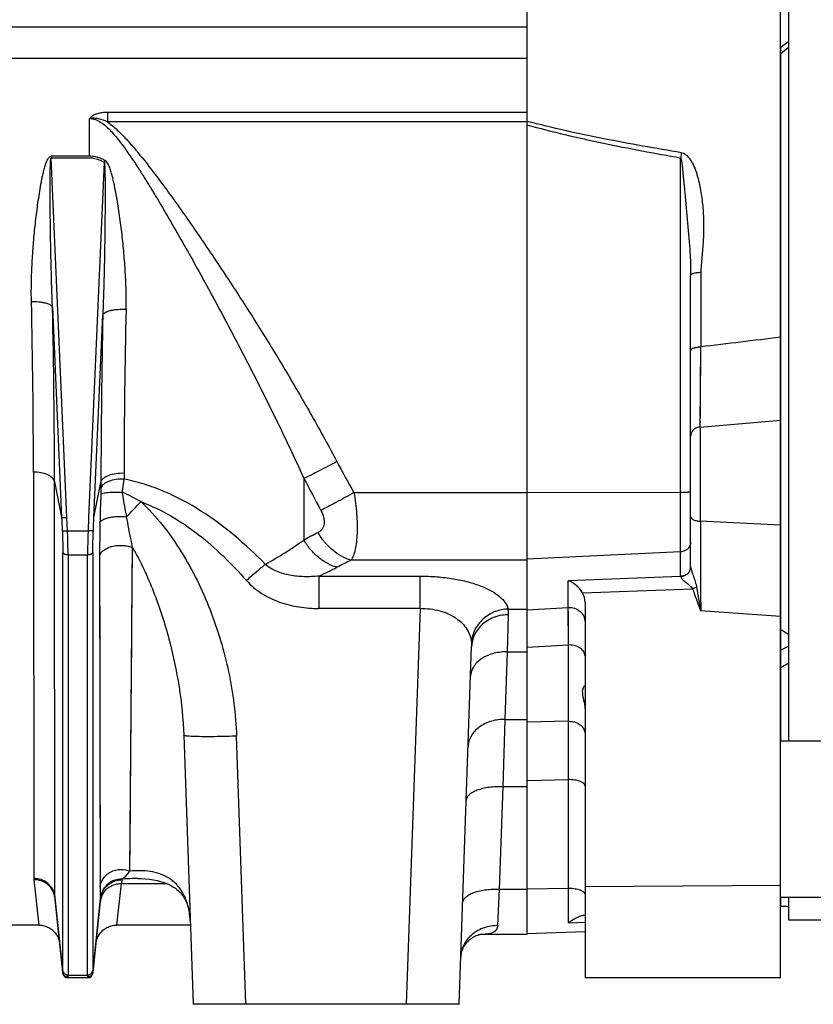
# Model space of a CAD drawing. Extents: x -1724 to 1181, y 2 to 1734.
# Tile 34 of 83: x -667 to -517, y 677 to 863. Entities that reach past the tile are written whole.
import ezdxf

# ---------------------------------------------------------------- set-up
doc = ezdxf.new("R2010")
doc.units = 0
doc.header["$LTSCALE"] = 65.395
doc.layers.get('0').update_dxf_attribs({"linetype": 'CONTINUOUS'})

msp = doc.modelspace()

# ---------------------------------------------------------------- linework, layer by layer
at = {"color": 6, "linetype": 'CONTINUOUS'}
for p, q in [((-523.49, 682.01), (-523.49, 1042.17)), ((-571.49, 862.01), (-916.99, 862.01)), ((-540.49, 759.87), (-540.49, 814.96)), ((-560.49, 753.07), (-560.49, 682.01)), ((-584.32, 677.01), (-581.96, 744.71)), ((-636.45, 727.94), (-634.67, 677.01)), ((-660.84, 697.22), (-659.34, 682.9)), ((-653.65, 682.9), (-652.17, 697.03)), ((-663.9, 692.01), (-671.09, 692.01)), ((-635.19, 692.01), (-649.09, 692.01)), ((-582, 689.48), (-581.78, 689.63)), ((-581.79, 689.63), (-581.58, 689.76)), ((-581.58, 689.76), (-581.39, 689.86)), ((-581.39, 689.86), (-581.22, 689.95)), ((-581.22, 689.95), (-581.06, 690.02)), ((-581.06, 690.02), (-580.91, 690.07)), ((-580.92, 690.07), (-580.79, 690.12)), ((-580.79, 690.12), (-580.67, 690.15)), ((-580.68, 690.15), (-580.58, 690.18)), ((-580.58, 690.18), (-580.5, 690.2)), ((-580.5, 690.2), (-580.43, 690.21)), ((-571.49, 690.22), (-580.38, 690.22)), ((-560.49, 690.74), (-571.49, 690.36)), ((-583.53, 687.69), (-583.4, 687.93)), ((-583.4, 687.93), (-583.24, 688.18)), ((-583.24, 688.18), (-583.06, 688.44)), ((-583.06, 688.44), (-582.86, 688.69)), ((-582.86, 688.68), (-582.65, 688.92)), ((-582.65, 688.92), (-582.43, 689.13)), ((-582.43, 689.13), (-582.21, 689.32)), ((-582.22, 689.32), (-581.99, 689.49)), ((-584, 686.11), (-583.99, 686.23)), ((-583.99, 686.23), (-583.97, 686.36)), ((-583.97, 686.36), (-583.94, 686.51)), ((-583.94, 686.51), (-583.91, 686.68)), ((-583.91, 686.68), (-583.86, 686.85)), ((-583.86, 686.85), (-583.8, 687.05)), ((-583.8, 687.04), (-583.72, 687.25)), ((-583.73, 687.25), (-583.64, 687.46)), ((-583.64, 687.46), (-583.53, 687.69)), ((-654.65, 682.01), (-658.34, 682.01)), ((-523.49, 682.01), (-560.49, 682.01)), ((-584.32, 677.01), (-634.67, 677.01))]:
    msp.add_line(p, q, dxfattribs=at)
at = {"color": 2, "linetype": 'CONTINUOUS'}
for p, q in [((-571.49, 1033.78), (-571.49, 690.22)), ((-654.3, 837.54), (-661.54, 837.54)), ((-661.54, 837.54), (-661.54, 837.25)), ((-661.54, 837.25), (-654.3, 837.25)), ((-652.17, 697.1), (-652.17, 697.11)), ((-652.17, 697.1), (-652.17, 697.11))]:
    msp.add_line(p, q, dxfattribs=at)
at = {"color": 7, "linetype": 'CONTINUOUS'}
for p, q in [((-521.96, 997.21), (-521.96, 726.81)), ((-523.46, 858.19), (-521.96, 859.24)), ((-523.46, 858.19), (-523.46, 726.81)), ((-503.46, 726.81), (-523.49, 726.81)), ((-503.46, 697.21), (-523.49, 697.21)), ((-523.46, 697.21), (-523.46, 695.59)), ((-521.96, 697.21), (-521.96, 693.01)), ((-521.96, 693.01), (-504.96, 693.01))]:
    msp.add_line(p, q, dxfattribs=at)
at = {"color": 9, "linetype": 'CONTINUOUS'}
for p, q in [((-859.1, 856.08), (-571.49, 856.08)), ((-654.3, 837.54), (-654.3, 844.69)), ((-571.49, 845.84), (-650.9, 845.84)), ((-650.9, 845.84), (-650.9, 844.04)), ((-571.49, 844.04), (-650.9, 844.04)), ((-571.47, 844.15), (-571.49, 844.16)), ((-571.47, 844.15), (-571.49, 844.16)), ((-658.55, 769.15), (-661.54, 837.25)), ((-542.39, 758.01), (-542.39, 837.25)), ((-651.49, 836.41), (-654.44, 769.15)), ((-538.56, 815.52), (-538.56, 801.46)), ((-661.29, 808.96), (-659.55, 769.17)), ((-653.44, 769.17), (-651.76, 807.52)), ((-538.67, 786.28), (-538.56, 801.46)), ((-538.67, 786.28), (-523.49, 787.56)), ((-538.67, 786.81), (-538.66, 787.37)), ((-538.67, 786.28), (-538.67, 768.46)), ((-664.88, 777.74), (-664.83, 700.84)), ((-647.74, 777.58), (-647.74, 776.44)), ((-660.9, 775.96), (-659.55, 769.17)), ((-660.85, 697.43), (-660.9, 775.96)), ((-653.44, 769.17), (-652.12, 775.8)), ((-652.12, 775.8), (-652.12, 774.64)), ((-613.69, 776.55), (-613.69, 764.88)), ((-604.23, 773.88), (-571.49, 773.88)), ((-571.49, 773.89), (-542.39, 773.95)), ((-658.44, 766.65), (-658.55, 769.15)), ((-654.44, 769.15), (-654.55, 766.65)), ((-523.49, 767.7), (-538.67, 768.46)), ((-658.44, 766.65), (-654.55, 766.65)), ((-659.33, 683.4), (-659.33, 762.53)), ((-653.66, 762.53), (-653.66, 683.4)), ((-646.63, 702.21), (-646.15, 763.49)), ((-542.39, 762.67), (-571.49, 761.26)), ((-654.65, 762.06), (-658.34, 762.06)), ((-658.34, 762.06), (-658.34, 682.54)), ((-654.65, 682.54), (-654.65, 762.06)), ((-652.37, 761.78), (-652.28, 699.19)), ((-571.49, 761.06), (-604.78, 761.06)), ((-610.87, 758.06), (-591.69, 758.06)), ((-610.87, 758.06), (-610.87, 751.94)), ((-591.69, 751.94), (-591.69, 758.06)), ((-542.39, 757.99), (-563.65, 757.2)), ((-563.65, 752.15), (-563.65, 757.2)), ((-560.95, 754.89), (-540.13, 755.66)), ((-646.28, 745.38), (-646.24, 751.2)), ((-591.69, 751.94), (-610.87, 751.94)), ((-591.69, 751.94), (-594.31, 677.01)), ((-575.04, 751.83), (-571.49, 751.83)), ((-571.49, 751.68), (-563.65, 752.15)), ((-563.64, 750.8), (-563.65, 752.15)), ((-563.6, 745.03), (-563.65, 752.15)), ((-523.49, 750.4), (-538.6, 751.49)), ((-575.16, 743.73), (-574.96, 750.74)), ((-563.63, 749.15), (-563.64, 750.8)), ((-563.62, 747.89), (-563.63, 749.15)), ((-575.62, 730.95), (-575.16, 743.73)), ((-575.16, 743.73), (-571.49, 743.73)), ((-571.49, 744.59), (-563.6, 745.03)), ((-563.6, 730.58), (-563.6, 745.03)), ((-523.46, 744.05), (-521.96, 744.79)), ((-575.98, 718.2), (-575.62, 730.95)), ((-575.62, 730.95), (-571.49, 730.95)), ((-563.6, 730.58), (-571.49, 730.4)), ((-624.68, 677.01), (-626.45, 727.77)), ((-571.49, 719.37), (-563.6, 719.54)), ((-563.6, 692.42), (-563.6, 719.54)), ((-576.65, 698.82), (-575.98, 718.2)), ((-571.49, 718.2), (-575.98, 718.2)), ((-646.63, 702.21), (-646.62, 703.66)), ((-664.82, 700.6), (-663.9, 692.01)), ((-652.28, 700.67), (-652.28, 699.19)), ((-649.09, 692.01), (-648.25, 699.88)), ((-648.19, 700.57), (-648.25, 699.88)), ((-648.25, 699.88), (-639.69, 699.88)), ((-571.49, 698.88), (-563.6, 698.99)), ((-560.49, 699.32), (-523.49, 699.55)), ((-659.34, 683.06), (-660.85, 697.43)), ((-652.17, 697.1), (-653.65, 683.06)), ((-652.16, 697.1), (-652.16, 697.11)), ((-652.16, 697.1), (-652.16, 697.11)), ((-652.11, 697.08), (-652.11, 697.09)), ((-652.11, 697.08), (-652.11, 697.09)), ((-577.01, 691.91), (-576.65, 698.82)), ((-576.65, 698.82), (-571.49, 698.82)), ((-563.6, 692.42), (-560.49, 692.56)), ((-563.6, 692.42), (-560.49, 692.56)), ((-658.34, 682.54), (-654.65, 682.54)), ((-658.34, 682.01), (-658.35, 682.07)), ((-654.64, 682.07), (-654.65, 682.01))]:
    msp.add_line(p, q, dxfattribs=at)
for points in [[(-538.66, 787.95), (-538.65, 788.56), (-538.65, 789.2), (-538.64, 789.86), (-538.64, 790.55), (-538.56, 801.46)], [(-646.24, 751.2), (-646.22, 754.18), (-646.2, 757.21), (-646.15, 763.49)], [(-652.37, 761.78), (-652.37, 758.57), (-652.36, 755.42)], [(-652.36, 755.42), (-652.35, 749.27), (-652.35, 746.28), (-652.34, 743.35), (-652.34, 740.48), (-652.33, 737.67), (-652.33, 734.93), (-652.32, 732.25)], [(-563.6, 745.78), (-563.61, 746.51), (-563.62, 747.89)], [(-646.37, 734.5), (-646.35, 737.13), (-646.33, 739.82), (-646.28, 745.38)], [(-646.47, 722.37), (-646.45, 724.66), (-646.43, 727.01), (-646.41, 729.44), (-646.37, 734.5)], [(-652.32, 732.25), (-652.31, 727.1), (-652.31, 724.62), (-652.31, 722.22), (-652.3, 719.88), (-652.3, 717.62)], [(-646.56, 710.22), (-646.55, 712.05), (-646.53, 713.97), (-646.52, 715.96), (-646.5, 718.02), (-646.47, 722.37)], [(-652.3, 717.62), (-652.3, 713.31), (-652.29, 711.27), (-652.29, 709.31)], [(-646.62, 703.66), (-646.59, 706.78), (-646.56, 710.22)], [(-652.29, 709.31), (-652.29, 705.62), (-652.28, 703.89), (-652.28, 700.67)]]:
    msp.add_lwpolyline(points, dxfattribs=at)
at = {"color": 6, "linetype": 'CONTINUOUS'}
for points in [[(-645.15, 700.81), (-644.52, 700.8), (-643.69, 700.75), (-642.9, 700.68), (-642.16, 700.57), (-641.48, 700.43), (-640.84, 700.27), (-640.23, 700.09), (-639.68, 699.88), (-639.18, 699.66), (-638.74, 699.43), (-638.36, 699.21), (-638.02, 698.98), (-637.73, 698.76), (-637.47, 698.54), (-637.24, 698.31), (-637.03, 698.09), (-636.84, 697.86), (-636.66, 697.62), (-636.5, 697.38), (-636.34, 697.13), (-636.2, 696.87), (-636.06, 696.59), (-635.94, 696.31), (-635.82, 696.01), (-635.72, 695.71), (-635.62, 695.39), (-635.54, 695.06), (-635.46, 694.72), (-635.39, 694.37), (-635.34, 694.02), (-635.29, 693.65), (-635.25, 693.27), (-635.23, 692.88), (-635.21, 692.58)], [(-663.9, 692.01), (-663.77, 692.01), (-663.54, 691.99), (-663.32, 691.97), (-663.09, 691.93), (-662.87, 691.87), (-662.65, 691.81), (-662.43, 691.73), (-662.22, 691.64), (-662.01, 691.54), (-661.82, 691.42), (-661.62, 691.3), (-661.44, 691.16), (-661.26, 691.02), (-661.09, 690.86), (-660.93, 690.69), (-660.78, 690.52), (-660.65, 690.34), (-660.52, 690.15), (-660.4, 689.95), (-660.29, 689.75), (-660.2, 689.54), (-660.12, 689.32), (-660.05, 689.1), (-659.99, 688.88), (-659.95, 688.65), (-659.92, 688.43)], [(-653.07, 688.43), (-653.04, 688.65), (-653, 688.88), (-652.94, 689.1), (-652.87, 689.32), (-652.79, 689.54), (-652.7, 689.75), (-652.59, 689.95), (-652.47, 690.15), (-652.34, 690.34), (-652.21, 690.52), (-652.06, 690.69), (-651.9, 690.86), (-651.73, 691.02), (-651.55, 691.16), (-651.37, 691.3), (-651.17, 691.42), (-650.98, 691.54), (-650.77, 691.64), (-650.56, 691.73), (-650.34, 691.81), (-650.12, 691.87), (-649.9, 691.93), (-649.67, 691.97), (-649.44, 691.99), (-649.22, 692.01), (-649.09, 692.01)], [(-580.43, 690.21), (-580.39, 690.22), (-580.35, 690.22), (-580.33, 690.23)], [(-584.01, 685.97), (-584.01, 686.02), (-584, 686.12)], [(-584.01, 685.97), (-584.01, 686.02), (-584, 686.11)]]:
    msp.add_lwpolyline(points, dxfattribs=at)
at = {"color": 9, "linetype": 'CONTINUOUS'}
for centre, radius, start, end in [((-377.6, 808.2), 167.33, 169.6668, 170.0051), ((-2167.17, 775.67), 1502.29, 0.07915, 1.30879), ((-2163.91, 774.67), 1503.01, 0.04901, 1.30702), ((929.55, 773.78), 1581.67, 178.77746, 179.92663), ((708.09, 776.36), 1355.83, 178.63846, 179.9484), ((-378.61, 901.39), 259.17, 207.9964, 209.4731), ((-377.64, 897.74), 265.34, 207.1764, 208.6574), ((-322.97, 761.05), 329.41, 177.8259, 178.7637), ((-664.11, 738.11), 39.26, 60.1444, 65.8861), ((-836.51, 949.34), 261.22, 316.4289, 317.2896), ((-370.27, 762.01), 282.1, 178.7499, 180.0452), ((6544.04, 789.04), 7082.73, 180.166469, 180.303755), ((-459.9, 484.54), 319.75, 118.2057, 118.7492), ((-665.11, 838.53), 89.82, 299.4183, 304.9223), ((-452.29, 454.02), 342.83, 116.4097, 116.9082), ((-655.63, 854.66), 106.46, 294.8628, 296.913), ((-542.02, 758.05), 0.377, 196.6673, 200.4054), ((-241.56, 804.74), 301.78, 189.3051, 190.1642), ((-563.49, 740.68), 4.35, 89.9995, 91.3802), ((-563.49, 726.71), 3.87, 90, 91.5501), ((-662.46, 700.85), 2.38, 180.1311, 186.0601), ((-645.13, 652.57), 48.24, 90.0174, 93.6361), ((-649.03, 700.64), 0.849, 355.1718, 356.8882), ((-563.49, 691.62), 7.37, 89.9999, 90.8136), ((-658.83, 697.43), 2.02, 180.0337, 185.9838), ((-648.39, 696.64), 3.8, 173.0557, 173.9993), ((-648.55, 696.09), 3.69, 164.4379, 166.645), ((-648.54, 696.09), 3.7, 162.9962, 164.2878), ((-648.64, 696.11), 3.61, 166.6081, 173.9836), ((-652.45, 697.06), 0.284, 353.9436, 356.666)]:
    msp.add_arc(centre, radius, start, end, dxfattribs=at)
at = {"color": 2, "linetype": 'CONTINUOUS'}
for centre, radius, start, end in [((-554.22, 779.82), 112.54, 149.6218, 149.8075), ((-542.21, 759.87), 1.72, 359.237, 359.9999), ((-542.22, 759.87), 1.72, 355.7347, 359.2354), ((-542.2, 759.85), 1.71, 355.4428, 359.7241), ((-539.72, 759.87), 0.775, 180.0007, 181.6877), ((-542.49, 760.17), 2.15, 272.7831, 276.4532), ((-541.78, 758.01), 0.609, 180.035, 182.6951), ((-542.51, 760.12), 2.14, 273.1724, 276.8604), ((-652.23, 700.02), 4.1, 9.5084, 9.6985), ((-648.23, 696.72), 3.96, 170.987, 174.4177), ((-652.74, 696.98), 0.579, 11.6224, 12.7048), ((-658.39, 683.16), 0.964, 185.7423, 190.6036), ((-654.61, 683.16), 0.974, 344.8075, 354.234), ((-654.54, 682.99), 0.895, 1.739, 4.2334)]:
    msp.add_arc(centre, radius, start, end, dxfattribs=at)
at = {"color": 7, "linetype": 'CONTINUOUS'}
for centre, radius, start, end in [((-525.96, 791.01), 6, 65.362, 65.6766), ((-518.57, 877.43), 181.91, 268.4573, 268.9298)]:
    msp.add_arc(centre, radius, start, end, dxfattribs=at)
at = {"color": 6, "linetype": 'CONTINUOUS'}
for centre, radius, start, end in [((-557.22, 683.63), 10.86, 125.3025, 125.9822), ((-658.34, 683.01), 1, 186, 270), ((-654.65, 683.01), 1, 270, 354)]:
    msp.add_arc(centre, radius, start, end, dxfattribs=at)
msp.add_ellipse((-563.49, 753.13), major_axis=(-0.26, 3.4), ratio=0.879657, start_param=-1.658537, end_param=-1.098417, dxfattribs=at)
at = {"color": 7, "linetype": 'CONTINUOUS'}
msp.add_open_spline([(-523.46, 856.93), (-522.98, 857.37), (-522.47, 857.79), (-521.97, 858.21)], degree=3, dxfattribs=at)
at = {"color": 9, "linetype": 'CONTINUOUS'}
for points, knots in [([(-650.9, 845.84), (-651.23, 845.84), (-651.87, 845.8), (-652.8, 845.62), (-653.52, 845.32), (-653.95, 845.02), (-654.16, 844.83), (-654.25, 844.74), (-654.3, 844.69)], [0, 0, 0, 0, 0.262939, 0.523049, 0.773602, 0.891195, 0.946871, 1, 1, 1, 1]), ([(-650.9, 844.04), (-651.43, 844.29), (-652.26, 844.6), (-653.28, 844.74), (-653.86, 844.73), (-654.15, 844.71), (-654.3, 844.69)], [0, 0, 0, 0, 0.499577, 0.749704, 0.874861, 1, 1, 1, 1]), ([(-654.3, 844.69), (-653.91, 844.69), (-653.13, 844.53), (-652.09, 843.97), (-651.14, 843.23), (-650.27, 842.37), (-649.45, 841.45), (-648.41, 840.16), (-647.18, 838.48), (-645.77, 836.41), (-644.4, 834.29), (-643.07, 832.16), (-641.32, 829.28), (-639.18, 825.65), (-636.67, 821.27), (-634.19, 816.87), (-631.76, 812.45), (-629.36, 808.01), (-626.21, 802.08), (-622.36, 794.63), (-617.92, 785.63), (-615.08, 779.58), (-613.69, 776.55)], [0, 0, 0, 0, 0.014331, 0.029, 0.044002, 0.059233, 0.074608, 0.090091, 0.121236, 0.152533, 0.183917, 0.215355, 0.246825, 0.309816, 0.372828, 0.435826, 0.498791, 0.561706, 0.62456, 0.750053, 0.875214, 1, 1, 1, 1]), ([(-650.9, 844.04), (-650.23, 843.58), (-648.99, 842.53), (-647.29, 840.78), (-645.69, 838.95), (-643.63, 836.44), (-641.16, 833.22), (-638.29, 829.29), (-635.48, 825.31), (-632.72, 821.31), (-630, 817.27), (-626.43, 811.85), (-622.06, 805.01), (-616.98, 796.7), (-612.09, 788.29), (-608.97, 782.6), (-607.44, 779.73)], [0, 0, 0, 0, 0.031233, 0.062484, 0.093737, 0.12499, 0.187494, 0.249998, 0.312502, 0.375005, 0.437507, 0.500009, 0.62501, 0.750009, 0.875006, 1, 1, 1, 1]), ([(-571.49, 843.5), (-569.1, 842.83), (-564.29, 841.61), (-554.6, 839.47), (-547.28, 838.1), (-542.39, 837.25)], [0, 0, 0, 0, 0.249979, 0.49998, 1, 1, 1, 1]), ([(-542.22, 838.22), (-547.13, 839.03), (-554.48, 840.32), (-564.22, 842.36), (-569.06, 843.52), (-571.47, 844.15)], [0, 0, 0, 0, 0.500198, 0.750176, 1, 1, 1, 1]), ([(-665.27, 809.98), (-665.3, 811.13), (-665.3, 813.44), (-665.18, 816.92), (-664.95, 820.41), (-664.69, 823.33), (-664.43, 825.66), (-664.22, 827.42), (-663.97, 829.18), (-663.7, 830.93), (-663.45, 832.4), (-663.22, 833.56), (-663.02, 834.43), (-662.84, 835.15), (-662.67, 835.73), (-662.54, 836.15), (-662.38, 836.57), (-662.22, 836.91), (-662.07, 837.17), (-661.93, 837.35), (-661.76, 837.5), (-661.61, 837.54), (-661.54, 837.54)], [0, 0, 0, 0, 0.122622, 0.246032, 0.370176, 0.494998, 0.557647, 0.620442, 0.683378, 0.746447, 0.809643, 0.841288, 0.872963, 0.904668, 0.920534, 0.936409, 0.952294, 0.968189, 0.976147, 0.984111, 0.992074, 1, 1, 1, 1]), ([(-661.29, 808.96), (-661.34, 810.14), (-661.42, 812.52), (-661.52, 816.1), (-661.59, 819.08), (-661.64, 821.47), (-661.67, 823.26), (-661.69, 825.05), (-661.71, 826.84), (-661.72, 828.34), (-661.73, 829.53), (-661.73, 830.43), (-661.74, 831.32), (-661.73, 832.21), (-661.73, 833.1), (-661.73, 833.84), (-661.72, 834.44), (-661.71, 834.88), (-661.7, 835.32), (-661.69, 835.75), (-661.68, 836.11), (-661.66, 836.4), (-661.65, 836.61), (-661.64, 836.81), (-661.62, 836.97), (-661.6, 837.09), (-661.59, 837.17), (-661.57, 837.22), (-661.55, 837.25), (-661.54, 837.25)], [0, 0, 0, 0, 0.125964, 0.252214, 0.378662, 0.441935, 0.505229, 0.568532, 0.631829, 0.695102, 0.72672, 0.758318, 0.789889, 0.821421, 0.852895, 0.88428, 0.899923, 0.915517, 0.931042, 0.946465, 0.961719, 0.969243, 0.976649, 0.983865, 0.990719, 0.993897, 0.996694, 0.998847, 1, 1, 1, 1]), ([(-542.39, 837.25), (-542.37, 837.23), (-542.35, 837.18), (-542.32, 837.09), (-542.29, 836.97), (-542.25, 836.79), (-542.2, 836.55), (-542.16, 836.23), (-542.12, 835.9), (-542.07, 835.45), (-542.01, 834.88), (-541.94, 834.2), (-541.88, 833.52), (-541.81, 832.84), (-541.73, 831.92), (-541.62, 830.76), (-541.5, 829.36), (-541.37, 827.94), (-541.23, 826.52), (-541.1, 825.09), (-540.93, 823.19), (-540.72, 820.8), (-540.56, 818.39), (-540.5, 816.45), (-540.49, 815.46), (-540.49, 814.96)], [0, 0, 0, 0, 0.003156, 0.007576, 0.012931, 0.018954, 0.032234, 0.0466, 0.061531, 0.076792, 0.107652, 0.138155, 0.168402, 0.198851, 0.229618, 0.291951, 0.355025, 0.418566, 0.482406, 0.546436, 0.610582, 0.739078, 0.86813, 0.933446, 1, 1, 1, 1]), ([(-542.22, 838.22), (-541.72, 838.14), (-541.09, 837.6), (-540.5, 836.81), (-540.11, 836.15), (-539.79, 835.47), (-539.52, 834.76), (-539.29, 834.04), (-539.02, 833.07), (-538.74, 831.85), (-538.39, 829.88), (-538.11, 827.39), (-538, 824.4), (-538.09, 821.91), (-538.23, 819.94), (-538.37, 818.46), (-538.51, 816.99), (-538.56, 816.01), (-538.56, 815.52)], [0, 0, 0, 0, 0.062396, 0.094059, 0.125689, 0.157285, 0.188854, 0.220398, 0.251918, 0.314876, 0.377734, 0.503112, 0.628059, 0.752558, 0.814639, 0.876592, 0.938396, 1, 1, 1, 1]), ([(-651.49, 836.41), (-651.47, 836.36), (-651.45, 836.24), (-651.43, 836.06), (-651.42, 835.86), (-651.4, 835.57), (-651.38, 835.21), (-651.37, 834.77), (-651.36, 834.33), (-651.35, 833.73), (-651.34, 832.98), (-651.33, 832.08), (-651.33, 831.17), (-651.33, 830.26), (-651.33, 829.05), (-651.34, 827.53), (-651.35, 825.71), (-651.37, 823.89), (-651.4, 821.45), (-651.45, 818.42), (-651.53, 814.78), (-651.63, 811.15), (-651.72, 808.73), (-651.76, 807.52)], [0, 0, 0, 0, 0.005567, 0.012235, 0.019337, 0.026661, 0.041661, 0.056916, 0.072314, 0.087803, 0.11895, 0.150237, 0.18161, 0.213038, 0.244506, 0.307513, 0.370577, 0.433663, 0.496753, 0.622884, 0.74887, 0.874616, 1, 1, 1, 1]), ([(-647.36, 808.57), (-647.33, 809.74), (-647.33, 812.09), (-647.48, 815.62), (-647.75, 819.17), (-648.05, 822.14), (-648.33, 824.51), (-648.57, 826.3), (-648.84, 828.09), (-649.14, 829.88), (-649.42, 831.36), (-649.67, 832.55), (-649.87, 833.43), (-650.1, 834.31), (-650.33, 835.04), (-650.54, 835.61), (-650.73, 836.03), (-650.96, 836.42), (-651.17, 836.65), (-651.31, 836.73)], [0, 0, 0, 0, 0.122273, 0.245517, 0.369622, 0.494485, 0.557174, 0.62002, 0.683013, 0.746146, 0.809411, 0.841093, 0.872808, 0.904558, 0.936344, 0.952256, 0.968182, 0.984122, 1, 1, 1, 1]), ([(-538.56, 815.52), (-538.8, 815.51), (-539.16, 815.49), (-539.62, 815.42), (-539.92, 815.36), (-540.14, 815.28), (-540.28, 815.22), (-540.4, 815.14), (-540.49, 815.04), (-540.49, 814.96)], [0, 0, 0, 0, 0.343766, 0.510881, 0.661771, 0.787684, 0.840027, 0.884948, 1, 1, 1, 1]), ([(-661.29, 808.96), (-661.31, 809.03), (-661.43, 809.2), (-661.7, 809.39), (-662.1, 809.58), (-662.61, 809.73), (-663.22, 809.86), (-664.11, 809.97), (-664.81, 809.99), (-665.27, 809.98)], [0, 0, 0, 0, 0.056839, 0.133833, 0.236269, 0.363708, 0.511619, 0.672612, 1, 1, 1, 1]), ([(-651.76, 807.52), (-651.74, 807.61), (-651.61, 807.79), (-651.31, 808), (-650.86, 808.2), (-650.28, 808.37), (-649.6, 808.49), (-648.61, 808.59), (-647.86, 808.6), (-647.36, 808.57)], [0, 0, 0, 0, 0.056258, 0.133852, 0.238029, 0.368094, 0.518443, 0.680257, 1, 1, 1, 1]), ([(-540.49, 800.74), (-540.49, 800.78), (-540.47, 800.88), (-540.35, 801.02), (-540.17, 801.14), (-539.92, 801.25), (-539.62, 801.34), (-539.16, 801.43), (-538.8, 801.45), (-538.56, 801.46)], [0, 0, 0, 0, 0.060636, 0.136831, 0.236959, 0.362046, 0.509096, 0.670379, 1, 1, 1, 1]), ([(-538.67, 786.28), (-538.9, 786.27), (-539.37, 786.16), (-539.99, 785.78), (-540.4, 785.22), (-540.49, 784.77), (-540.49, 784.57)], [0, 0, 0, 0, 0.255525, 0.520727, 0.772975, 1, 1, 1, 1]), ([(-607.44, 779.73), (-608.57, 779.14), (-610.64, 778.06), (-612.73, 777.01), (-613.69, 776.55)], [0, 0, 0, 0, 0.543551, 1, 1, 1, 1]), ([(-660.9, 775.96), (-660.92, 776.08), (-661.02, 776.32), (-661.29, 776.66), (-661.69, 776.98), (-662.42, 777.36), (-663.5, 777.67), (-664.41, 777.74), (-664.88, 777.74)], [0, 0, 0, 0, 0.077939, 0.169639, 0.279021, 0.406211, 0.698342, 1, 1, 1, 1]), ([(-652.12, 775.8), (-652.1, 775.93), (-651.99, 776.19), (-651.69, 776.55), (-651.24, 776.88), (-650.43, 777.28), (-649.23, 777.56), (-648.24, 777.6), (-647.74, 777.58)], [0, 0, 0, 0, 0.076007, 0.167153, 0.277373, 0.40661, 0.702442, 1, 1, 1, 1]), ([(-620.99, 760.29), (-622.83, 762.18), (-626.7, 765.8), (-633.07, 770.54), (-638.92, 773.69), (-643.88, 775.52), (-646.44, 776.18), (-647.74, 776.44)], [0, 0, 0, 0, 0.250051, 0.500045, 0.749934, 0.874972, 1, 1, 1, 1]), ([(-647.25, 769.3), (-647.32, 769.68), (-647.61, 771.23), (-647.88, 772.78), (-648.07, 773.95)], [0, 0, 0, 0, 0.248448, 1, 1, 1, 1]), ([(-604.23, 773.88), (-605.36, 773.24), (-607.44, 772.09), (-609.53, 770.98), (-610.48, 770.49)], [0, 0, 0, 0, 0.547946, 1, 1, 1, 1]), ([(-604.23, 773.88), (-604, 772.53), (-603.74, 770.54), (-603.6, 767.95), (-603.61, 766.17), (-603.74, 764.57), (-603.96, 763.18), (-604.29, 762.02), (-604.6, 761.35), (-604.78, 761.06)], [0, 0, 0, 0, 0.314076, 0.461591, 0.598581, 0.722409, 0.8311, 0.923586, 1, 1, 1, 1]), ([(-542.39, 773.95), (-542.27, 773.95), (-542.02, 773.95), (-541.67, 773.96), (-541.34, 773.97), (-541.06, 773.98), (-540.86, 773.99), (-540.72, 774), (-540.64, 774.01), (-540.58, 774.01), (-540.54, 774.02), (-540.51, 774.03), (-540.49, 774.04), (-540.49, 774.04)], [0, 0, 0, 0, 0.197102, 0.385156, 0.55744, 0.707781, 0.830814, 0.880683, 0.922183, 0.954966, 0.978785, 0.993576, 1, 1, 1, 1]), ([(-644.57, 772.16), (-640.66, 770.72), (-635.18, 767.41), (-628.88, 761.89), (-625.97, 758.83), (-624.58, 757.24)], [0, 0, 0, 0, 0.497207, 0.74823, 1, 1, 1, 1]), ([(-644.57, 772.16), (-643.07, 770.78), (-640.31, 767.74), (-636.81, 762.69), (-633.85, 757.31), (-631.38, 751.69), (-629.39, 745.89), (-627.37, 737.97), (-626.6, 731.85), (-626.45, 727.77)], [0, 0, 0, 0, 0.125014, 0.250052, 0.375094, 0.500131, 0.625164, 0.750191, 1, 1, 1, 1]), ([(-610.48, 770.49), (-610.26, 770.08), (-609.99, 769.44), (-609.85, 768.58), (-609.86, 767.99), (-609.99, 767.45), (-610.24, 766.98), (-610.59, 766.6), (-610.87, 766.41), (-611.02, 766.33)], [0, 0, 0, 0, 0.298615, 0.433257, 0.557532, 0.672878, 0.782491, 0.890223, 1, 1, 1, 1]), ([(-652.3, 768.16), (-652.27, 768.27), (-652.17, 768.43), (-651.97, 768.61), (-651.66, 768.81), (-651.16, 769.02), (-650.45, 769.21), (-649.64, 769.33), (-648.57, 769.4), (-647.76, 769.36), (-647.25, 769.3)], [0, 0, 0, 0, 0.06318, 0.10323, 0.15005, 0.264593, 0.403386, 0.557107, 0.714222, 1, 1, 1, 1]), ([(-646.15, 763.49), (-646.24, 763.96), (-646.62, 765.9), (-646.99, 767.83), (-647.25, 769.3)], [0, 0, 0, 0, 0.243503, 1, 1, 1, 1]), ([(-540.49, 769.34), (-540.49, 769.29), (-540.47, 769.17), (-540.37, 769.01), (-540.19, 768.86), (-539.86, 768.67), (-539.34, 768.52), (-538.9, 768.47), (-538.67, 768.46)], [0, 0, 0, 0, 0.072311, 0.157084, 0.260935, 0.38521, 0.682421, 1, 1, 1, 1]), ([(-659.43, 766.67), (-659.42, 766.31), (-659.36, 764.93), (-659.33, 763.55), (-659.33, 762.53)], [0, 0, 0, 0, 0.263006, 1, 1, 1, 1]), ([(-659.43, 766.67), (-659.43, 766.67), (-659.39, 766.66), (-659.33, 766.65), (-659.23, 766.64), (-659.11, 766.64), (-658.95, 766.64), (-658.73, 766.64), (-658.56, 766.65), (-658.44, 766.65)], [0, 0, 0, 0, 0.032317, 0.096482, 0.194812, 0.324121, 0.478887, 0.649697, 1, 1, 1, 1]), ([(-658.34, 762.06), (-658.34, 762.41), (-658.35, 763.95), (-658.39, 765.48), (-658.44, 766.65)], [0, 0, 0, 0, 0.233224, 1, 1, 1, 1]), ([(-654.55, 766.65), (-654.57, 766.25), (-654.62, 764.72), (-654.65, 763.19), (-654.65, 762.06)], [0, 0, 0, 0, 0.263044, 1, 1, 1, 1]), ([(-653.55, 766.67), (-653.56, 766.67), (-653.6, 766.66), (-653.66, 766.65), (-653.76, 766.64), (-653.88, 766.64), (-654.04, 766.64), (-654.26, 766.64), (-654.43, 766.65), (-654.55, 766.65)], [0, 0, 0, 0, 0.032317, 0.096482, 0.194812, 0.324121, 0.478887, 0.649697, 1, 1, 1, 1]), ([(-653.66, 762.53), (-653.66, 762.86), (-653.65, 764.24), (-653.6, 765.62), (-653.55, 766.67)], [0, 0, 0, 0, 0.233209, 1, 1, 1, 1]), ([(-604.78, 761.06), (-606.05, 761.42), (-607.88, 762.49), (-609.83, 764.48), (-610.66, 765.69), (-611.02, 766.33)], [0, 0, 0, 0, 0.474471, 0.736615, 1, 1, 1, 1]), ([(-607.44, 759.73), (-608.05, 759.89), (-609.28, 760.4), (-610.97, 761.55), (-612.49, 763.07), (-613.32, 764.26), (-613.69, 764.88)], [0, 0, 0, 0, 0.228041, 0.476688, 0.737764, 1, 1, 1, 1]), ([(-540.49, 764.53), (-540.49, 764.29), (-540.59, 763.81), (-541.02, 763.21), (-541.64, 762.8), (-542.14, 762.69), (-542.39, 762.67)], [0, 0, 0, 0, 0.241484, 0.487916, 0.741355, 1, 1, 1, 1]), ([(-658.34, 762.06), (-658.46, 762.06), (-658.63, 762.07), (-658.86, 762.13), (-659.1, 762.22), (-659.31, 762.38), (-659.33, 762.53)], [0, 0, 0, 0, 0.301639, 0.452764, 0.595429, 1, 1, 1, 1]), ([(-653.66, 762.53), (-653.68, 762.38), (-653.89, 762.22), (-654.13, 762.13), (-654.36, 762.07), (-654.53, 762.06), (-654.65, 762.06)], [0, 0, 0, 0, 0.404571, 0.547236, 0.698361, 1, 1, 1, 1]), ([(-652.37, 761.78), (-652.34, 761.97), (-652.19, 762.36), (-651.72, 762.9), (-651, 763.36), (-650.07, 763.71), (-649.02, 763.89), (-647.96, 763.9), (-647, 763.77), (-646.41, 763.6), (-646.15, 763.49)], [0, 0, 0, 0, 0.078006, 0.174919, 0.295364, 0.437217, 0.590906, 0.743005, 0.881632, 1, 1, 1, 1]), ([(-646.15, 763.49), (-645.38, 762.16), (-643.95, 759.4), (-642.12, 755.11), (-640.54, 750.7), (-638.78, 744.73), (-637.17, 737.16), (-636.56, 731.01), (-636.45, 727.94)], [0, 0, 0, 0, 0.124645, 0.250308, 0.376317, 0.502248, 0.752681, 1, 1, 1, 1]), ([(-620.99, 760.29), (-621.55, 759.84), (-622.75, 758.83), (-623.94, 757.8), (-624.58, 757.24)], [0, 0, 0, 0, 0.458869, 1, 1, 1, 1]), ([(-610.87, 758.06), (-611.8, 757.97), (-613.64, 757.89), (-616.35, 758.15), (-618.88, 758.86), (-620.38, 759.74), (-620.99, 760.29)], [0, 0, 0, 0, 0.262515, 0.519733, 0.767374, 1, 1, 1, 1]), ([(-540.49, 759.78), (-540.48, 759.65), (-540.42, 759.37), (-540.29, 758.94), (-540.13, 758.48), (-539.96, 757.99), (-539.79, 757.5), (-539.62, 756.99), (-539.47, 756.48), (-539.39, 756.13), (-539.36, 755.95)], [0, 0, 0, 0, 0.097265, 0.212748, 0.337138, 0.466171, 0.597816, 0.731034, 0.865212, 1, 1, 1, 1]), ([(-624.58, 757.24), (-623.75, 756.3), (-621.78, 754.66), (-618.35, 753.04), (-614.66, 752.13), (-612.13, 751.94), (-610.87, 751.94)], [0, 0, 0, 0, 0.249597, 0.499547, 0.749714, 1, 1, 1, 1]), ([(-591.69, 758.06), (-590.62, 758.06), (-588.52, 757.98), (-585.48, 757.62), (-582.7, 757.04), (-580.26, 756.26), (-578.23, 755.34), (-576.66, 754.29), (-575.56, 753.14), (-575.14, 752.26), (-575.04, 751.83)], [0, 0, 0, 0, 0.1718, 0.337227, 0.490677, 0.628039, 0.746989, 0.847083, 0.929973, 1, 1, 1, 1]), ([(-542.37, 757.92), (-542.34, 757.84), (-542.23, 757.68), (-542.01, 757.44), (-541.73, 757.18), (-541.42, 756.92), (-541.08, 756.64), (-540.74, 756.34), (-540.41, 756.03), (-540.21, 755.79), (-540.13, 755.66)], [0, 0, 0, 0, 0.079755, 0.183799, 0.303629, 0.433413, 0.569668, 0.710308, 0.854062, 1, 1, 1, 1]), ([(-539.36, 755.95), (-539.55, 755.87), (-539.81, 755.77), (-540.07, 755.68), (-540.13, 755.66)], [0, 0, 0, 0, 0.75435, 1, 1, 1, 1]), ([(-540.13, 755.66), (-540.01, 755.31), (-539.52, 753.91), (-538.99, 752.52), (-538.6, 751.49)], [0, 0, 0, 0, 0.25033, 1, 1, 1, 1]), ([(-591.69, 751.94), (-590.44, 751.97), (-588.05, 751.7), (-585.36, 750.53), (-583.73, 749.19), (-582.84, 748.09), (-582.24, 746.89), (-582.04, 746.05), (-581.99, 745.63)], [0, 0, 0, 0, 0.297225, 0.564646, 0.684334, 0.795315, 0.89962, 1, 1, 1, 1]), ([(-575.04, 751.83), (-575.87, 751.81), (-577.59, 751.46), (-579.86, 750.09), (-581.45, 748.04), (-581.92, 746.41), (-581.99, 745.63)], [0, 0, 0, 0, 0.247277, 0.510678, 0.767529, 1, 1, 1, 1]), ([(-574.96, 750.74), (-574.96, 750.84), (-574.95, 751.2), (-574.99, 751.57), (-575.04, 751.83)], [0, 0, 0, 0, 0.26515, 1, 1, 1, 1]), ([(-563.65, 752.15), (-563.25, 752.17), (-562.44, 752.06), (-561.39, 751.46), (-560.67, 750.51), (-560.49, 749.75), (-560.49, 749.37)], [0, 0, 0, 0, 0.258619, 0.512524, 0.759024, 1, 1, 1, 1]), ([(-574.96, 750.74), (-575.81, 750.75), (-577.58, 750.47), (-579.54, 749.37), (-580.77, 748.09), (-581.43, 747), (-581.84, 745.86), (-581.94, 745.09), (-581.96, 744.71)], [0, 0, 0, 0, 0.252006, 0.51638, 0.646319, 0.771065, 0.889187, 1, 1, 1, 1]), ([(-581.99, 745.63), (-581.98, 745.56), (-581.95, 745.25), (-581.95, 744.95), (-581.96, 744.71)], [0, 0, 0, 0, 0.235643, 1, 1, 1, 1]), ([(-575.16, 743.73), (-576.01, 743.75), (-577.72, 743.57), (-579.7, 742.76), (-580.96, 741.75), (-581.63, 740.91), (-582.04, 740.02), (-582.14, 739.4), (-582.15, 739.11)], [0, 0, 0, 0, 0.278023, 0.555784, 0.683225, 0.799234, 0.904142, 1, 1, 1, 1]), ([(-560.49, 742.96), (-560.49, 743.09), (-560.54, 743.37), (-560.71, 743.77), (-561, 744.13), (-561.52, 744.56), (-562.36, 744.93), (-563.11, 745.03), (-563.49, 745.03)], [0, 0, 0, 0, 0.101897, 0.207851, 0.320932, 0.4427, 0.71046, 1, 1, 1, 1]), ([(-575.62, 730.95), (-576.47, 730.96), (-577.78, 730.79), (-579.4, 730.19), (-580.51, 729.53), (-581.42, 728.71), (-582.1, 727.78), (-582.5, 726.79), (-582.61, 726.12), (-582.62, 725.79)], [0, 0, 0, 0, 0.267407, 0.405481, 0.540437, 0.668629, 0.787967, 0.898117, 1, 1, 1, 1]), ([(-563.49, 730.58), (-563.16, 730.58), (-562.49, 730.5), (-561.59, 730.12), (-560.9, 729.52), (-560.63, 728.99), (-560.56, 728.73)], [0, 0, 0, 0, 0.273708, 0.535422, 0.777394, 1, 1, 1, 1]), ([(-626.45, 727.77), (-627.06, 727.75), (-628.28, 727.71), (-630.11, 727.67), (-631.85, 727.66), (-633.42, 727.67), (-634.55, 727.7), (-635.29, 727.74), (-635.71, 727.77), (-636.03, 727.81), (-636.23, 727.84), (-636.35, 727.87), (-636.41, 727.9), (-636.45, 727.92), (-636.45, 727.94)], [0, 0, 0, 0, 0.18119, 0.366472, 0.544755, 0.703959, 0.833422, 0.884626, 0.926196, 0.957999, 0.980337, 0.988124, 0.993824, 1, 1, 1, 1]), ([(-560.49, 718.32), (-560.49, 718.41), (-560.54, 718.59), (-560.74, 718.83), (-561.04, 719.04), (-561.43, 719.22), (-561.9, 719.37), (-562.63, 719.51), (-563.21, 719.55), (-563.6, 719.54)], [0, 0, 0, 0, 0.070369, 0.152851, 0.253908, 0.374895, 0.514091, 0.667952, 1, 1, 1, 1]), ([(-575.98, 718.2), (-576.43, 718.21), (-577.32, 718.2), (-578.61, 718.09), (-579.8, 717.87), (-580.85, 717.56), (-581.73, 717.17), (-582.4, 716.71), (-582.84, 716.19), (-582.97, 715.78), (-582.97, 715.6)], [0, 0, 0, 0, 0.169764, 0.333815, 0.487176, 0.625548, 0.745748, 0.846373, 0.928991, 1, 1, 1, 1]), ([(-660.85, 697.43), (-660.9, 697.87), (-661.18, 698.79), (-662.1, 699.94), (-663.39, 700.68), (-664.36, 700.84), (-664.83, 700.84)], [0, 0, 0, 0, 0.235421, 0.491721, 0.753101, 1, 1, 1, 1]), ([(-652.28, 699.19), (-652.25, 699.46), (-652.13, 700.01), (-651.74, 700.8), (-651.12, 701.52), (-650.04, 702.28), (-648.44, 702.69), (-647.17, 702.44), (-646.63, 702.21)], [0, 0, 0, 0, 0.108296, 0.227411, 0.356008, 0.491126, 0.760267, 1, 1, 1, 1]), ([(-648.19, 700.71), (-647.91, 700.86), (-647.33, 701.32), (-646.86, 701.88), (-646.63, 702.21)], [0, 0, 0, 0, 0.442295, 1, 1, 1, 1]), ([(-635.23, 692.95), (-635.28, 693.87), (-635.53, 695.6), (-636.4, 697.9), (-637.67, 699.68), (-639.22, 700.94), (-640.94, 701.75), (-642.78, 702.19), (-644.69, 702.34), (-645.98, 702.28), (-646.63, 702.21)], [0, 0, 0, 0, 0.165167, 0.308514, 0.43415, 0.54916, 0.659911, 0.770628, 0.883625, 1, 1, 1, 1]), ([(-660.84, 697.22), (-660.89, 697.66), (-661.17, 698.58), (-662.08, 699.72), (-663.38, 700.45), (-664.35, 700.6), (-664.82, 700.6)], [0, 0, 0, 0, 0.235812, 0.491818, 0.752853, 1, 1, 1, 1]), ([(-652.28, 699.19), (-652.28, 698.79), (-652.27, 698.25), (-652.24, 697.6), (-652.21, 697.35), (-652.2, 697.25)], [0, 0, 0, 0, 0.613968, 0.835173, 1, 1, 1, 1]), ([(-652.16, 697.11), (-652.1, 697.56), (-651.81, 698.49), (-650.9, 699.66), (-649.62, 700.4), (-648.65, 700.57), (-648.19, 700.57)], [0, 0, 0, 0, 0.240745, 0.49869, 0.757461, 1, 1, 1, 1]), ([(-652.08, 697.17), (-651.96, 697.56), (-651.58, 698.33), (-650.65, 699.22), (-649.49, 699.77), (-648.65, 699.89), (-648.25, 699.88)], [0, 0, 0, 0, 0.2441, 0.501024, 0.757621, 1, 1, 1, 1]), ([(-648.19, 700.7), (-648.19, 700.69), (-648.18, 700.66), (-648.18, 700.62), (-648.19, 700.59)], [0, 0, 0, 0, 0.220229, 1, 1, 1, 1]), ([(-563.49, 698.99), (-563.11, 698.99), (-562.55, 698.95), (-561.84, 698.8), (-561.39, 698.65), (-561.01, 698.47), (-560.73, 698.26), (-560.54, 698.03), (-560.49, 697.85), (-560.49, 697.77)], [0, 0, 0, 0, 0.333171, 0.486703, 0.625336, 0.745783, 0.846552, 0.92915, 1, 1, 1, 1]), ([(-652.2, 697.25), (-652.2, 697.23), (-652.19, 697.19), (-652.18, 697.14), (-652.17, 697.11)], [0, 0, 0, 0, 0.276897, 1, 1, 1, 1]), ([(-652.17, 697.1), (-652.17, 697.09), (-652.16, 697.08), (-652.16, 697.06), (-652.16, 697.05)], [0, 0, 0, 0, 0.204399, 1, 1, 1, 1]), ([(-583.65, 696.22), (-583.64, 696.39), (-583.53, 696.78), (-583.11, 697.31), (-582.43, 697.78), (-581.52, 698.19), (-580.42, 698.51), (-579.2, 698.72), (-577.93, 698.83), (-577.07, 698.83), (-576.65, 698.82)], [0, 0, 0, 0, 0.066076, 0.146596, 0.248798, 0.374482, 0.520193, 0.678771, 0.841466, 1, 1, 1, 1]), ([(-577.01, 691.91), (-577.86, 691.92), (-579.62, 691.65), (-581.59, 690.57), (-582.81, 689.3), (-583.48, 688.23), (-583.89, 687.11), (-583.99, 686.34), (-584.01, 685.97)], [0, 0, 0, 0, 0.252852, 0.517731, 0.647583, 0.772015, 0.889673, 1, 1, 1, 1]), ([(-577.01, 691.91), (-577.02, 691.76), (-577.06, 691.48), (-577.26, 691.1), (-577.57, 690.79), (-577.98, 690.57), (-578.47, 690.4), (-579.28, 690.26), (-579.92, 690.23), (-580.37, 690.22)], [0, 0, 0, 0, 0.105071, 0.203369, 0.303659, 0.413746, 0.538028, 0.677748, 1, 1, 1, 1]), ([(-659.33, 683.4), (-659.33, 683.36), (-659.34, 683.25), (-659.34, 683.14), (-659.34, 683.06)], [0, 0, 0, 0, 0.303573, 1, 1, 1, 1]), ([(-659.33, 683.4), (-659.32, 683.29), (-659.25, 683.06), (-659.02, 682.77), (-658.7, 682.59), (-658.46, 682.54), (-658.34, 682.54)], [0, 0, 0, 0, 0.235193, 0.491406, 0.752889, 1, 1, 1, 1]), ([(-658.35, 682.17), (-658.35, 682.19), (-658.34, 682.32), (-658.34, 682.44), (-658.34, 682.54)], [0, 0, 0, 0, 0.19609, 1, 1, 1, 1]), ([(-654.65, 682.54), (-654.53, 682.54), (-654.29, 682.59), (-653.97, 682.77), (-653.74, 683.06), (-653.67, 683.29), (-653.66, 683.4)], [0, 0, 0, 0, 0.247111, 0.508594, 0.764807, 1, 1, 1, 1]), ([(-654.65, 682.54), (-654.65, 682.51), (-654.65, 682.38), (-654.65, 682.26), (-654.64, 682.17)], [0, 0, 0, 0, 0.303672, 1, 1, 1, 1]), ([(-653.65, 683.06), (-653.65, 683.08), (-653.65, 683.19), (-653.66, 683.31), (-653.66, 683.4)], [0, 0, 0, 0, 0.196192, 1, 1, 1, 1])]:
    msp.add_open_spline(points, degree=3, knots=knots, dxfattribs=at)
at = {"color": 2, "linetype": 'CONTINUOUS'}
for points, knots in [([(-651.31, 836.73), (-651.54, 836.85), (-652.12, 837.13), (-652.94, 837.4), (-653.71, 837.52), (-654.1, 837.55), (-654.3, 837.54)], [0, 0, 0, 0, 0.250032, 0.624836, 0.812412, 1, 1, 1, 1]), ([(-654.3, 837.25), (-654.17, 837.25), (-653.93, 837.24), (-653.31, 837.16), (-652.48, 836.93), (-651.81, 836.6), (-651.49, 836.41)], [0, 0, 0, 0, 0.125121, 0.250324, 0.625082, 1, 1, 1, 1]), ([(-647.74, 776.44), (-648.24, 776.46), (-649.24, 776.42), (-650.43, 776.13), (-651.24, 775.74), (-651.69, 775.4), (-651.99, 775.04), (-652.1, 774.77), (-652.12, 774.64)], [0, 0, 0, 0, 0.29672, 0.591984, 0.721214, 0.831677, 0.923317, 1, 1, 1, 1]), ([(-648.07, 773.95), (-648.04, 774.16), (-647.92, 774.99), (-647.81, 775.82), (-647.74, 776.44)], [0, 0, 0, 0, 0.261659, 1, 1, 1, 1]), ([(-652.12, 774.64), (-652.12, 774.55), (-652.12, 774.19), (-652.13, 773.83), (-652.14, 773.55)], [0, 0, 0, 0, 0.236478, 1, 1, 1, 1]), ([(-652.14, 773.55), (-652.13, 773.57), (-652.09, 773.61), (-651.95, 773.69), (-651.69, 773.77), (-651.27, 773.85), (-650.74, 773.91), (-650.11, 773.95), (-649.22, 773.98), (-648.53, 773.97), (-648.07, 773.95)], [0, 0, 0, 0, 0.017493, 0.041438, 0.112629, 0.216253, 0.348875, 0.503091, 0.669308, 1, 1, 1, 1]), ([(-540.5, 759.74), (-540.52, 759.53), (-540.63, 759.1), (-541.02, 758.56), (-541.58, 758.17), (-542.03, 758.05), (-542.25, 758.03)], [0, 0, 0, 0, 0.241929, 0.488674, 0.741815, 1, 1, 1, 1]), ([(-542.25, 758), (-542.03, 758.02), (-541.59, 758.15), (-541.11, 758.47), (-540.82, 758.82), (-540.6, 759.19), (-540.52, 759.51), (-540.5, 759.72)], [0, 0, 0, 0, 0.249889, 0.510701, 0.640002, 0.76582, 1, 1, 1, 1]), ([(-648.19, 700.71), (-648.63, 700.71), (-649.58, 700.55), (-650.86, 699.82), (-651.83, 698.61), (-652.12, 697.61), (-652.17, 697.11)], [0, 0, 0, 0, 0.226495, 0.479205, 0.743369, 1, 1, 1, 1]), ([(-652.17, 697.11), (-652.12, 697.57), (-651.85, 698.53), (-650.94, 699.74), (-649.64, 700.52), (-648.66, 700.7), (-648.19, 700.7)], [0, 0, 0, 0, 0.240811, 0.499338, 0.758278, 1, 1, 1, 1]), ([(-659.34, 683.06), (-659.35, 683.05), (-659.35, 683.02), (-659.35, 682.98), (-659.34, 682.96)], [0, 0, 0, 0, 0.291566, 1, 1, 1, 1]), ([(-659.34, 682.96), (-659.33, 682.84), (-659.26, 682.6), (-659.03, 682.31), (-658.72, 682.11), (-658.47, 682.07), (-658.35, 682.07)], [0, 0, 0, 0, 0.24935, 0.499054, 0.749306, 1, 1, 1, 1]), ([(-658.35, 682.17), (-658.46, 682.17), (-658.69, 682.21), (-659, 682.38), (-659.23, 682.65), (-659.31, 682.87), (-659.33, 682.98)], [0, 0, 0, 0, 0.240982, 0.4985, 0.756686, 1, 1, 1, 1]), ([(-654.64, 682.07), (-654.52, 682.07), (-654.27, 682.11), (-653.96, 682.31), (-653.73, 682.6), (-653.66, 682.84), (-653.65, 682.96)], [0, 0, 0, 0, 0.250673, 0.500909, 0.750629, 1, 1, 1, 1]), ([(-653.67, 682.9), (-653.73, 682.69), (-653.99, 682.31), (-654.43, 682.17), (-654.64, 682.17)], [0, 0, 0, 0, 0.50454, 1, 1, 1, 1]), ([(-653.65, 682.96), (-653.64, 682.96), (-653.64, 682.98), (-653.64, 683), (-653.64, 683.02)], [0, 0, 0, 0, 0.220796, 1, 1, 1, 1]), ([(-658.35, 682.07), (-658.35, 682.07), (-658.35, 682.11), (-658.35, 682.14), (-658.35, 682.17)], [0, 0, 0, 0, 0.204363, 1, 1, 1, 1]), ([(-654.64, 682.17), (-654.64, 682.16), (-654.64, 682.13), (-654.64, 682.09), (-654.64, 682.07)], [0, 0, 0, 0, 0.296126, 1, 1, 1, 1])]:
    msp.add_open_spline(points, degree=3, knots=knots, dxfattribs=at)
at = {"color": 9, "linetype": 'CONTINUOUS'}
for points in [[(-523.49, 803.28), (-528.52, 802.67), (-533.54, 802.06), (-538.56, 801.46)], [(-659.55, 769.17), (-659.51, 768.34), (-659.47, 767.51), (-659.43, 766.67)], [(-653.55, 766.67), (-653.52, 767.51), (-653.48, 768.34), (-653.44, 769.17)], [(-540.49, 759.84), (-540.49, 759.82), (-540.49, 759.8), (-540.49, 759.78)], [(-542.39, 757.99), (-542.39, 757.97), (-542.38, 757.96), (-542.38, 757.94)], [(-560.56, 728.73), (-560.52, 728.57), (-560.49, 728.42), (-560.49, 728.26)]]:
    msp.add_open_spline(points, degree=3, dxfattribs=at)
at = {"color": 2, "linetype": 'CONTINUOUS'}
msp.add_open_spline([(-652.12, 773.58), (-652.13, 773.57), (-652.14, 773.56), (-652.14, 773.55)], degree=3, dxfattribs=at)
at = {"color": 6, "linetype": 'CONTINUOUS'}
for points, knots in [([(-659.55, 769.17), (-659.54, 769.17), (-659.5, 769.16), (-659.44, 769.15), (-659.34, 769.15), (-659.22, 769.14), (-659.07, 769.14), (-658.85, 769.14), (-658.67, 769.15), (-658.55, 769.15)], [0, 0, 0, 0, 0.035333, 0.1024, 0.199746, 0.32428, 0.471855, 0.637489, 1, 1, 1, 1]), ([(-560.95, 754.89), (-561.26, 755.46), (-562.07, 756.4), (-563.13, 757.02), (-563.65, 757.2)], [0, 0, 0, 0, 0.538991, 1, 1, 1, 1]), ([(-560.57, 737.25), (-560.59, 737.25), (-560.64, 737.21), (-560.76, 737.1), (-560.9, 736.85), (-561, 736.44), (-561.01, 735.91), (-560.91, 735.28), (-560.7, 734.31), (-560.54, 733.54), (-560.51, 733.01)], [0, 0, 0, 0, 0.017256, 0.041591, 0.110211, 0.204709, 0.325729, 0.47185, 0.637422, 1, 1, 1, 1]), ([(-563.6, 719.54), (-563.6, 720.58), (-563.6, 724.26), (-563.6, 727.94), (-563.6, 730.58)], [0, 0, 0, 0, 0.281927, 1, 1, 1, 1]), ([(-560.68, 693.85), (-560.75, 693.85), (-560.92, 693.81), (-561.2, 693.73), (-561.53, 693.61), (-562.03, 693.38), (-562.7, 693.03), (-563.23, 692.69), (-563.49, 692.5)], [0, 0, 0, 0, 0.07172, 0.165623, 0.277306, 0.403141, 0.6865, 1, 1, 1, 1]), ([(-560.49, 693.78), (-560.49, 693.79), (-560.5, 693.82), (-560.55, 693.84), (-560.61, 693.85), (-560.65, 693.85), (-560.68, 693.85)], [0, 0, 0, 0, 0.178955, 0.379935, 0.649783, 1, 1, 1, 1])]:
    msp.add_open_spline(points, degree=3, knots=knots, dxfattribs=at)
at = {"color": 7, "linetype": 'CONTINUOUS'}
for points, knots in [([(-521.97, 746.99), (-522.09, 747.07), (-522.6, 747.37), (-523.1, 747.68), (-523.46, 747.92)], [0, 0, 0, 0, 0.250887, 1, 1, 1, 1]), ([(-523.46, 740.74), (-523.34, 740.81), (-522.85, 741.11), (-522.34, 741.41), (-521.97, 741.62)], [0, 0, 0, 0, 0.248417, 1, 1, 1, 1])]:
    msp.add_open_spline(points, degree=3, knots=knots, dxfattribs=at)
at = {"color": 6, "linetype": 'CONTINUOUS'}
msp.add_open_spline([(-560.54, 737.26), (-560.55, 737.26), (-560.56, 737.26), (-560.57, 737.25)], degree=3, dxfattribs=at)

doc.saveas('drawing.dxf')
